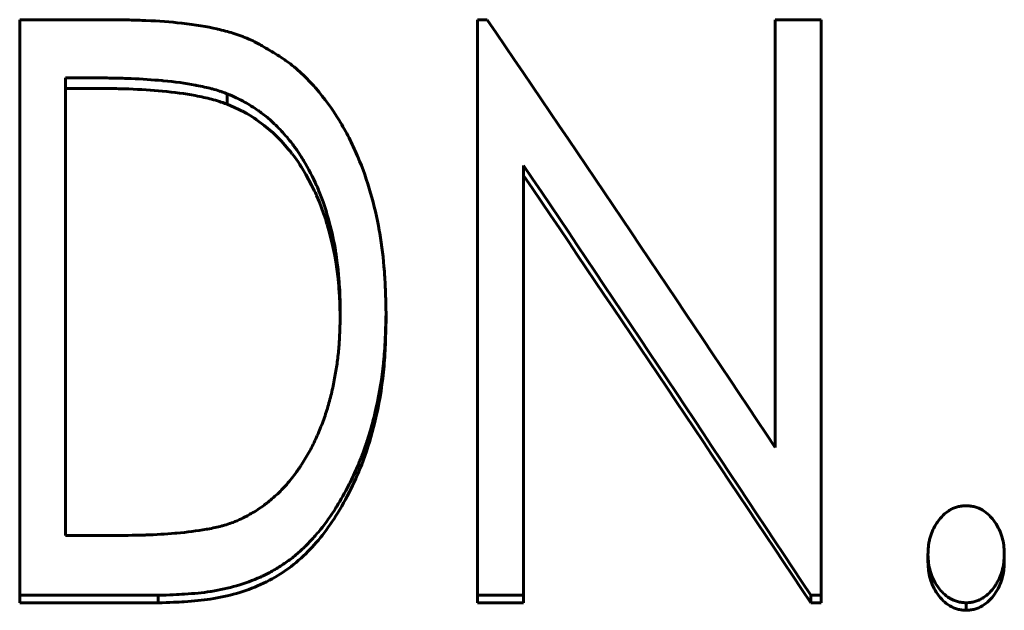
# Model space of a CAD drawing. Header units: millimetres. Extents: x 0 to 428, y 0 to 297.
# Tile 16 of 26: x 117.59 to 125.03, y 162.52 to 166.98. Entities that reach past the tile are written whole.
import ezdxf

# ---------------------------------------------------------------- set-up
doc = ezdxf.new("R2010")
doc.units = ezdxf.units.MM
doc.linetypes.add('K5LT_BASIC', pattern=[0])
doc.layers.add('Системный слой (1)', color=251, linetype='Continuous', true_color=0x6c6c6c)

# ---------------------------------------------------------------- blocks, each defined once
blk = doc.blocks.new('U29')
at = {"layer": 'Системный слой (1)', "color": 150, "linetype": 'K5LT_BASIC', "lineweight": 60, "true_color": 0x0080ff}
for p, q in [((119.2099, 166.313), (119.1559, 166.3368)), ((119.2436, 166.2974), (119.2099, 166.313)), ((119.2578, 166.2904), (119.2436, 166.2974)), ((119.2642, 166.2872), (119.2578, 166.2904)), ((119.2672, 166.2856), (119.2642, 166.2872)), ((119.2687, 166.2849), (119.2672, 166.2856)), ((119.2694, 166.2845), (119.2687, 166.2849)), ((119.2698, 166.2843), (119.2694, 166.2845)), ((119.27, 166.2842), (119.2698, 166.2843)), ((119.2701, 166.2841), (119.27, 166.2842)), ((119.3026, 166.2663), (119.2701, 166.2841)), ((119.3401, 166.2439), (119.3026, 166.2663)), ((119.3587, 166.2319), (119.3401, 166.2439)), ((119.3681, 166.2257), (119.3587, 166.2319)), ((119.3727, 166.2226), (119.3681, 166.2257)), ((119.375, 166.221), (119.3727, 166.2226)), ((119.3762, 166.2202), (119.375, 166.221)), ((119.3768, 166.2198), (119.3762, 166.2202)), ((119.3771, 166.2196), (119.3768, 166.2198)), ((119.3772, 166.2195), (119.3771, 166.2196)), ((119.4346, 166.1776), (119.3772, 166.2195)), ((119.5024, 166.1202), (119.4346, 166.1776)), ((119.5345, 166.0896), (119.5024, 166.1202)), ((119.5501, 166.0738), (119.5345, 166.0896)), ((119.5578, 166.0657), (119.5501, 166.0738)), ((119.5616, 166.0617), (119.5578, 166.0657)), ((119.5635, 166.0597), (119.5616, 166.0617)), ((119.5645, 166.0587), (119.5635, 166.0597)), ((119.5649, 166.0582), (119.5645, 166.0587)), ((119.5652, 166.0579), (119.5649, 166.0582)), ((119.5653, 166.0578), (119.5652, 166.0579)), ((119.5915, 166.0288), (119.5653, 166.0578)), ((119.6192, 165.9964), (119.5915, 166.0288)), ((119.6324, 165.9801), (119.6192, 165.9964)), ((119.6389, 165.9719), (119.6324, 165.9801)), ((119.6421, 165.9678), (119.6389, 165.9719)), ((119.6437, 165.9658), (119.6421, 165.9678)), ((119.6445, 165.9647), (119.6437, 165.9658)), ((119.6449, 165.9642), (119.6445, 165.9647)), ((119.6451, 165.964), (119.6449, 165.9642)), ((119.6452, 165.9638), (119.6451, 165.964)), ((119.6655, 165.9368), (119.6452, 165.9638)), ((119.6905, 165.9011), (119.6655, 165.9368)), ((119.703, 165.8823), (119.6905, 165.9011)), ((119.7092, 165.8726), (119.703, 165.8823)), ((119.7124, 165.8678), (119.7092, 165.8726)), ((119.7139, 165.8653), (119.7124, 165.8678)), ((119.7147, 165.8641), (119.7139, 165.8653)), ((119.7151, 165.8635), (119.7147, 165.8641)), ((119.7153, 165.8631), (119.7151, 165.8635)), ((119.7154, 165.863), (119.7153, 165.8631)), ((119.75, 165.8059), (119.7154, 165.863)), ((119.7933, 165.7267), (119.75, 165.8059)), ((119.8129, 165.687), (119.7933, 165.7267)), ((119.8222, 165.6672), (119.8129, 165.687)), ((119.8267, 165.6573), (119.8222, 165.6672)), ((119.829, 165.6523), (119.8267, 165.6573)), ((119.8301, 165.6498), (119.829, 165.6523)), ((119.8306, 165.6486), (119.8301, 165.6498)), ((119.8309, 165.648), (119.8306, 165.6486)), ((119.831, 165.6477), (119.8309, 165.648)), ((119.8311, 165.6475), (119.831, 165.6477)), ((119.8522, 165.5975), (119.8311, 165.6475)), ((119.884, 165.5119), (119.8522, 165.5975)), ((119.8993, 165.466), (119.884, 165.5119)), ((119.9067, 165.4423), (119.8993, 165.466)), ((119.9104, 165.4302), (119.9067, 165.4423)), ((119.9123, 165.4241), (119.9104, 165.4302)), ((119.9132, 165.4211), (119.9123, 165.4241)), ((119.9137, 165.4195), (119.9132, 165.4211)), ((119.9139, 165.4188), (119.9137, 165.4195)), ((119.914, 165.4184), (119.9139, 165.4188)), ((119.9141, 165.4182), (119.914, 165.4184)), ((119.9286, 165.3672), (119.9141, 165.4182)), ((119.9517, 165.2739), (119.9286, 165.3672)), ((119.9614, 165.2274), (119.9517, 165.2739)), ((119.9659, 165.2042), (119.9614, 165.2274)), ((119.968, 165.1926), (119.9659, 165.2042)), ((119.969, 165.1868), (119.968, 165.1926)), ((119.9695, 165.1839), (119.969, 165.1868)), ((119.9698, 165.1824), (119.9695, 165.1839)), ((119.9699, 165.1817), (119.9698, 165.1824)), ((119.97, 165.1814), (119.9699, 165.1817)), ((119.97, 165.1812), (119.97, 165.1814)), ((119.978, 165.1318), (119.97, 165.1812)), ((119.9903, 165.0384), (119.978, 165.1318)), ((119.9954, 164.9895), (119.9903, 165.0384)), ((119.9978, 164.9646), (119.9954, 164.9895)), ((119.9989, 164.9519), (119.9978, 164.9646)), ((119.9994, 164.9456), (119.9989, 164.9519)), ((119.9997, 164.9424), (119.9994, 164.9456)), ((119.9998, 164.9408), (119.9997, 164.9424)), ((119.9999, 164.94), (119.9998, 164.9408)), ((119.9999, 164.9396), (119.9999, 164.94)), ((119.9999, 164.9394), (119.9999, 164.9396)), ((120.0006, 164.931), (119.9999, 164.9394)), ((120.0045, 164.8737), (120.0006, 164.931)), ((120.006, 164.8455), (120.0045, 164.8737)), ((120.0066, 164.8315), (120.006, 164.8455)), ((120.0069, 164.8245), (120.0066, 164.8315)), ((120.007, 164.821), (120.0069, 164.8245)), ((120.0071, 164.8193), (120.007, 164.821)), ((120.0071, 164.8184), (120.0071, 164.8193)), ((120.0071, 164.818), (120.0071, 164.8184)), ((120.0071, 164.8177), (120.0071, 164.818)), ((120.0071, 164.8176), (120.0071, 164.8177)), ((120.009, 164.7346), (120.0071, 164.8176))]:
    blk.add_line(p, q, dxfattribs=at)

msp = doc.modelspace()

# ---------------------------------------------------------------- linework, layer by layer
at = {"layer": 'Системный слой (1)', "color": 150, "linetype": 'K5LT_BASIC', "lineweight": 60, "true_color": 0x0080ff}
for p, q in [((117.5865, 162.6296), (117.5865, 166.9753)), ((117.5865, 166.9753), (118.268, 166.9753)), ((121.048, 162.6296), (121.048, 166.9753)), ((121.048, 166.9753), (121.121, 166.9753)), ((123.298, 166.9753), (123.6442, 166.9753)), ((123.298, 163.7463), (123.298, 166.9753)), ((123.6442, 162.6296), (123.6442, 166.9753)), ((117.9326, 163.081), (117.9326, 166.5358)), ((118.1598, 166.5358), (117.9326, 166.5358)), ((118.1598, 166.4565), (117.9326, 166.4565)), ((119.1559, 166.4154), (119.1559, 166.3368)), ((121.3942, 162.6296), (121.3942, 165.8755)), ((120.3557, 164.7638), (120.3557, 164.6947)), ((117.9326, 163.081), (118.3049, 163.081)), ((124.4518, 162.9401), (124.4518, 162.8814)), ((125.0288, 162.9401), (125.0288, 162.8814)), ((117.5865, 162.6296), (117.5865, 162.5727)), ((118.6321, 162.6296), (117.5865, 162.6296)), ((118.6321, 162.6296), (118.6321, 162.5727)), ((121.048, 162.6296), (121.048, 162.5727)), ((121.3942, 162.6296), (121.048, 162.6296)), ((121.3942, 162.6296), (121.3942, 162.5727)), ((123.5657, 162.6296), (123.5657, 162.5727)), ((123.6442, 162.6296), (123.5657, 162.6296)), ((123.6442, 162.6296), (123.6442, 162.5727)), ((118.6321, 162.5727), (117.5865, 162.5727)), ((121.3942, 162.5727), (121.048, 162.5727)), ((123.6442, 162.5727), (123.5657, 162.5727)), ((124.7403, 162.5731), (124.7403, 162.5165))]:
    msp.add_line(p, q, dxfattribs=at)
for points, knots in [([(118.268, 166.9753), (118.3474, 166.9746), (118.4074, 166.9737), (118.4498, 166.9726), (118.4527, 166.9725), (118.4813, 166.9718), (118.5069, 166.9709), (118.535, 166.9697), (118.5376, 166.9696), (118.6381, 166.9652), (118.7275, 166.9584), (118.81, 166.949), (118.8109, 166.9488), (118.9146, 166.9368), (119.003, 166.9225), (119.0789, 166.9054), (119.0798, 166.9052), (119.1233, 166.8953), (119.1621, 166.8851), (119.2026, 166.8728), (119.2072, 166.8713), (119.2324, 166.8633), (119.2523, 166.8562), (119.2737, 166.8479), (119.2755, 166.8472), (119.2903, 166.8414), (119.3111, 166.8327), (119.3389, 166.821)], [0, 0, 0, 0, 0.1640625, 0.1640625, 0.171875, 0.171875, 0.2421875, 0.2421875, 0.25, 0.25, 0.4960938, 0.4960938, 0.5, 0.5, 0.7460938, 0.7460938, 0.75, 0.75, 0.859375, 0.859375, 0.875, 0.875, 0.9335938, 0.9335938, 0.9375, 0.9375, 0.9999991, 0.9999991, 0.9999991, 0.9999991]), ([(119.3389, 166.821), (119.3692, 166.8045), (119.4212, 166.776), (119.4582, 166.755), (119.4733, 166.7462), (119.4735, 166.7462), (119.5174, 166.7205), (119.5558, 166.6962), (119.5943, 166.6695), (119.5987, 166.6664), (119.6425, 166.635), (119.6805, 166.6038), (119.7364, 166.5519), (119.7709, 166.5179), (119.8047, 166.481), (119.8226, 166.4605), (119.825, 166.4577), (119.8907, 166.3814), (119.9488, 166.3016), (120.0275, 166.1732), (120.0757, 166.0873), (120.1186, 165.9959), (120.1395, 165.9474), (120.1409, 165.944), (120.1792, 165.8538), (120.2419, 165.6759), (120.2867, 165.4815), (120.3054, 165.377), (120.3067, 165.37), (120.3241, 165.2686), (120.3359, 165.1722), (120.3432, 165.0714), (120.3435, 165.0679), (120.3452, 165.0428), (120.348, 164.9963), (120.3503, 164.9442), (120.3513, 164.9164), (120.3513, 164.9152), (120.3526, 164.8812), (120.354, 164.8309), (120.3557, 164.7638)], [0, 0, 0, 0, 0.03125, 0.061523, 0.061523, 0.0625, 0.0625, 0.117188, 0.117188, 0.125, 0.125, 0.1875, 0.1875, 0.21875, 0.246094, 0.246094, 0.25, 0.25, 0.375, 0.375, 0.4375, 0.496094, 0.496094, 0.5, 0.5, 0.625, 0.742188, 0.742188, 0.75, 0.75, 0.871094, 0.871094, 0.875, 0.875, 0.90625, 0.936523, 0.936523, 0.9375, 0.9375, 1, 1, 1, 1]), ([(119.1559, 166.4154), (119.1428, 166.4202), (119.1213, 166.428), (119.1055, 166.4335), (119.0984, 166.4359), (119.098, 166.436), (119.0796, 166.4422), (119.062, 166.4475), (119.0417, 166.453), (119.0387, 166.4538), (119.0035, 166.4631), (118.9655, 166.4715), (118.9194, 166.4804), (118.916, 166.4811), (118.8403, 166.4954), (118.7599, 166.5064), (118.6695, 166.5148), (118.6663, 166.5151), (118.5901, 166.522), (118.5117, 166.5271), (118.4232, 166.531), (118.4173, 166.5312), (118.3717, 166.5331), (118.331, 166.5342), (118.2886, 166.5348), (118.2868, 166.5349), (118.258, 166.5353), (118.216, 166.5356), (118.1598, 166.5358)], [0, 0, 0, 0, 0.03125, 0.058594, 0.058594, 0.0625, 0.0625, 0.117188, 0.117188, 0.125, 0.125, 0.242188, 0.242188, 0.25, 0.25, 0.492188, 0.492188, 0.5, 0.5, 0.734375, 0.734375, 0.75, 0.75, 0.871094, 0.871094, 0.875, 0.875, 1, 1, 1, 1]), ([(119.1559, 166.3368), (119.1297, 166.3463), (119.11, 166.3533), (119.0968, 166.3577), (119.0771, 166.3643), (119.057, 166.3702), (119.0365, 166.3756), (119.0013, 166.3848), (118.9603, 166.3938), (118.9136, 166.4025), (118.8378, 166.4168), (118.7546, 166.428), (118.6639, 166.4361), (118.585, 166.4432), (118.5011, 166.4486), (118.4121, 166.4522), (118.3703, 166.4538), (118.3282, 166.455), (118.286, 166.4556), (118.2579, 166.456), (118.2158, 166.4563), (118.1598, 166.4565)], [0, 0, 0, 0, 0.0625, 0.0625, 0.0625, 0.125, 0.125, 0.125, 0.25, 0.25, 0.25, 0.5, 0.5, 0.5, 0.75, 0.75, 0.75, 0.875, 0.875, 0.875, 1, 1, 1, 1]), ([(120.0095, 164.7647), (120.0092, 164.792), (120.0088, 164.8159), (120.0082, 164.8465), (120.0078, 164.8641), (120.0074, 164.8787), (120.0072, 164.8857), (120.0072, 164.8862), (120.0061, 164.9174), (120.0045, 164.9478), (120.0016, 164.9891), (120.0008, 164.9989), (119.9964, 165.0536), (119.9889, 165.1273), (119.9792, 165.1962), (119.9732, 165.2343), (119.9717, 165.2432), (119.9573, 165.327), (119.9401, 165.4014), (119.917, 165.4814), (119.9157, 165.486), (119.9013, 165.5346), (119.8763, 165.6112), (119.8496, 165.6793), (119.8348, 165.7136), (119.8331, 165.7175), (119.8032, 165.7854), (119.7702, 165.8486), (119.7266, 165.9208), (119.7213, 165.9295), (119.7038, 165.9573), (119.6863, 165.9839), (119.6687, 166.0087), (119.657, 166.0248), (119.6514, 166.0323), (119.6331, 166.0561), (119.6203, 166.072), (119.5936, 166.1035), (119.5794, 166.1195), (119.5372, 166.1652), (119.4851, 166.2155), (119.4282, 166.2608), (119.3945, 166.2854), (119.3862, 166.2913), (119.3596, 166.3096), (119.3251, 166.3319), (119.2904, 166.3517), (119.2724, 166.3612), (119.2709, 166.362), (119.2449, 166.3757), (119.2068, 166.3934), (119.1559, 166.4154)], [0, 0, 0, 0, 0.03125, 0.03125, 0.046875, 0.0605469, 0.0605469, 0.0625, 0.0625, 0.109375, 0.109375, 0.125, 0.125, 0.1875, 0.234375, 0.234375, 0.25, 0.25, 0.3671875, 0.3671875, 0.375, 0.375, 0.4375, 0.4921875, 0.4921875, 0.5, 0.5, 0.609375, 0.609375, 0.625, 0.625, 0.65625, 0.671875, 0.671875, 0.6875, 0.6875, 0.71875, 0.71875, 0.75, 0.75, 0.8125, 0.859375, 0.859375, 0.875, 0.875, 0.90625, 0.9355469, 0.9355469, 0.9375, 0.9375, 0.9999994, 0.9999994, 0.9999994, 0.9999994]), ([(120.3557, 164.7638), (120.3546, 164.7213), (120.3536, 164.6841), (120.3521, 164.6362), (120.3511, 164.6079), (120.3502, 164.5846), (120.3497, 164.5738), (120.3497, 164.5735), (120.3481, 164.5374), (120.3445, 164.4747), (120.3397, 164.4176), (120.3369, 164.3885), (120.3365, 164.3853), (120.3247, 164.2711), (120.3068, 164.1606), (120.2786, 164.0342), (120.2751, 164.0187), (120.2556, 163.9376), (120.2295, 163.8434), (120.1989, 163.754), (120.1776, 163.6954), (120.1658, 163.6649), (120.1352, 163.5903), (120.1154, 163.5461), (120.0871, 163.488), (120.0796, 163.4728), (120.0437, 163.4028), (120.0139, 163.3502), (119.9807, 163.2968), (119.9788, 163.2939), (119.9391, 163.231), (119.9, 163.1761), (119.8388, 163.1002), (119.7998, 163.0548), (119.7592, 163.0131), (119.7372, 162.9918), (119.7347, 162.9894), (119.7073, 162.9634), (119.6824, 162.9415), (119.6314, 162.9005), (119.6057, 162.8815), (119.5519, 162.8454), (119.4997, 162.8135), (119.4443, 162.7853), (119.4139, 162.7711), (119.4098, 162.7692), (119.3493, 162.7418), (119.2311, 162.6984), (119.1005, 162.6697), (119.0311, 162.6588), (119.0286, 162.6584), (118.9692, 162.6494), (118.9047, 162.6427), (118.8323, 162.6381), (118.8307, 162.638), (118.7862, 162.6352), (118.7202, 162.6324), (118.6321, 162.6296)], [0, 0, 0, 0, 0.03125, 0.03125, 0.046875, 0.061523, 0.061523, 0.0625, 0.0625, 0.09375, 0.121094, 0.121094, 0.125, 0.125, 0.234375, 0.234375, 0.25, 0.25, 0.3125, 0.34375, 0.34375, 0.375, 0.375, 0.421875, 0.421875, 0.4375, 0.4375, 0.496094, 0.496094, 0.5, 0.5, 0.5625, 0.5625, 0.59375, 0.621094, 0.621094, 0.625, 0.625, 0.65625, 0.65625, 0.6875, 0.6875, 0.71875, 0.746094, 0.746094, 0.75, 0.75, 0.8125, 0.873047, 0.873047, 0.875, 0.875, 0.936523, 0.936523, 0.9375, 0.9375, 1, 1, 1, 1]), ([(119.2307, 163.1928), (119.2544, 163.2041), (119.2751, 163.2142), (119.2892, 163.2213), (119.2922, 163.2228), (119.295, 163.2242), (119.3111, 163.2325), (119.3242, 163.2395), (119.3532, 163.2559), (119.3691, 163.2656), (119.4014, 163.2867), (119.4255, 163.3035), (119.4495, 163.322), (119.4655, 163.3346), (119.4738, 163.3414), (119.4975, 163.3611), (119.5125, 163.3741), (119.5407, 163.4), (119.5537, 163.4127), (119.579, 163.4387), (119.6044, 163.4664), (119.6301, 163.4974), (119.6559, 163.5301), (119.6671, 163.5449), (119.6842, 163.5684), (119.6899, 163.5763), (119.701, 163.5923), (119.7067, 163.6006), (119.733, 163.6398), (119.753, 163.6726), (119.7815, 163.7242), (119.7907, 163.7419), (119.8162, 163.7927), (119.8483, 163.862), (119.8764, 163.9347), (119.9025, 164.0091), (119.9137, 164.0446), (119.9345, 164.1187), (119.9436, 164.1557), (119.9608, 164.2348), (119.9683, 164.2731), (119.9809, 164.3471), (119.986, 164.3822), (119.9948, 164.4564), (119.9993, 164.5042), (120.0025, 164.5539), (120.0033, 164.5664), (120.0034, 164.5686), (120.0038, 164.5753), (120.0041, 164.5806), (120.0051, 164.6008), (120.0058, 164.6172), (120.0076, 164.6716), (120.0087, 164.7147), (120.0095, 164.7647)], [0, 0, 0, 0, 0.03125, 0.035156, 0.035156, 0.039062, 0.039062, 0.0625, 0.0625, 0.09375, 0.09375, 0.125, 0.140625, 0.140625, 0.15625, 0.15625, 0.1875, 0.1875, 0.21875, 0.21875, 0.25, 0.28125, 0.28125, 0.3125, 0.3125, 0.328125, 0.328125, 0.34375, 0.34375, 0.40625, 0.40625, 0.4375, 0.4375, 0.5, 0.5625, 0.5625, 0.625, 0.625, 0.6875, 0.6875, 0.75, 0.75, 0.8125, 0.8125, 0.875, 0.890625, 0.890625, 0.894531, 0.894531, 0.90625, 0.90625, 0.9375, 0.9375, 1, 1, 1, 1]), ([(120.3557, 164.6947), (120.3536, 164.6101), (120.3516, 164.5467), (120.3497, 164.5044), (120.3466, 164.4347), (120.342, 164.3713), (120.3361, 164.3143), (120.3231, 164.1891), (120.3015, 164.0636), (120.2712, 163.9377), (120.2463, 163.8344), (120.2165, 163.7364), (120.1818, 163.6439), (120.1546, 163.5716), (120.124, 163.5009), (120.0899, 163.4318), (120.0544, 163.3601), (120.0166, 163.2926), (119.9765, 163.2295), (119.9017, 163.1118), (119.8201, 163.0111), (119.7317, 162.9275), (119.683, 162.8815), (119.632, 162.8407), (119.5788, 162.8052), (119.525, 162.7693), (119.4675, 162.7375), (119.4063, 162.7099), (119.2925, 162.6585), (119.166, 162.6223), (119.0268, 162.601), (118.9685, 162.5922), (118.9029, 162.5855), (118.83, 162.5809), (118.7864, 162.5782), (118.7204, 162.5755), (118.6321, 162.5727)], [0, 0, 0, 0, 0.0625, 0.0625, 0.0625, 0.125, 0.125, 0.125, 0.25, 0.25, 0.25, 0.35, 0.35, 0.35, 0.425, 0.425, 0.425, 0.5, 0.5, 0.5, 0.625, 0.625, 0.625, 0.6875, 0.6875, 0.6875, 0.75, 0.75, 0.75, 0.875, 0.875, 0.875, 0.9375, 0.9375, 0.9375, 1, 1, 1, 1]), ([(124.4518, 162.9401), (124.4525, 162.9543), (124.4531, 162.9668), (124.4541, 162.9828), (124.4548, 162.9913), (124.4554, 162.9985), (124.4558, 163.0023), (124.4559, 163.0027), (124.4572, 163.0149), (124.4588, 163.0256), (124.4629, 163.0465), (124.4652, 163.0566), (124.479, 163.1061), (124.4957, 163.1424), (124.5198, 163.1783), (124.5212, 163.1803), (124.5367, 163.2023), (124.5641, 163.2347), (124.5944, 163.2588), (124.6112, 163.2696), (124.613, 163.2707), (124.6251, 163.2779), (124.6399, 163.2855), (124.655, 163.2912), (124.6651, 163.2947), (124.6707, 163.2963), (124.6843, 163.2999), (124.6943, 163.3017), (124.7062, 163.3032), (124.7072, 163.3033), (124.7148, 163.3043), (124.7257, 163.3052), (124.7403, 163.3063)], [0.0000042, 0.0000042, 0.0000042, 0.0000042, 0.0625, 0.0625, 0.09375, 0.1171875, 0.1171875, 0.125, 0.125, 0.1875, 0.1875, 0.25, 0.25, 0.484375, 0.484375, 0.5, 0.5, 0.625, 0.734375, 0.734375, 0.75, 0.75, 0.8125, 0.84375, 0.84375, 0.875, 0.875, 0.9335938, 0.9335938, 0.9375, 0.9375, 1, 1, 1, 1]), ([(124.7403, 163.3063), (124.7539, 163.3053), (124.7643, 163.3044), (124.772, 163.3035), (124.7722, 163.3035), (124.7789, 163.3027), (124.7845, 163.3018), (124.7952, 163.2999), (124.7999, 163.2989), (124.8156, 163.2949), (124.8334, 163.2889), (124.8506, 163.2804), (124.8602, 163.275), (124.8629, 163.2734), (124.8821, 163.2617), (124.9104, 163.2395), (124.9361, 163.2103), (124.9502, 163.1919), (124.9538, 163.1869), (124.9829, 163.1453), (125.0016, 163.1063), (125.0178, 163.0484), (125.0216, 163.0289), (125.0243, 163.0068), (125.0245, 163.0049), (125.0261, 162.9899), (125.0275, 162.9686), (125.0288, 162.9401)], [0, 0, 0, 0, 0.0585938, 0.0585938, 0.0625, 0.0625, 0.09375, 0.09375, 0.125, 0.125, 0.1875, 0.234375, 0.234375, 0.25, 0.25, 0.375, 0.46875, 0.46875, 0.5, 0.5, 0.75, 0.75, 0.8671875, 0.8671875, 0.875, 0.875, 0.9999959, 0.9999959, 0.9999959, 0.9999959]), ([(118.3049, 163.081), (118.4039, 163.0816), (118.4812, 163.0829), (118.5377, 163.0848), (118.5381, 163.0849), (118.6165, 163.0876), (118.6899, 163.092), (118.7642, 163.0983), (118.7685, 163.0986), (118.8511, 163.106), (118.9262, 163.1157), (119.0011, 163.1288), (119.0031, 163.1291), (119.0468, 163.1369), (119.0829, 163.1447), (119.1161, 163.1535), (119.1179, 163.154), (119.138, 163.1595), (119.1555, 163.1649), (119.1738, 163.1713), (119.1753, 163.1718), (119.1882, 163.1764), (119.2065, 163.1833), (119.2307, 163.1928)], [0, 0, 0, 0, 0.2460938, 0.2460938, 0.25, 0.25, 0.484375, 0.484375, 0.5, 0.5, 0.7421875, 0.7421875, 0.75, 0.75, 0.8671875, 0.8671875, 0.875, 0.875, 0.9335937, 0.9335937, 0.9375, 0.9375, 0.9999988, 0.9999988, 0.9999988, 0.9999988]), ([(124.7403, 162.5731), (124.7267, 162.5741), (124.7163, 162.5749), (124.7086, 162.5758), (124.7084, 162.5758), (124.6959, 162.5773), (124.6854, 162.5793), (124.6657, 162.5846), (124.6484, 162.5908), (124.631, 162.5995), (124.621, 162.6051), (124.6181, 162.6068), (124.5985, 162.6186), (124.5698, 162.6408), (124.5441, 162.6698), (124.5302, 162.688), (124.5265, 162.693), (124.5109, 162.7155), (124.5001, 162.7341), (124.4818, 162.7727), (124.4742, 162.7931), (124.4632, 162.8323), (124.4592, 162.8519), (124.4565, 162.8735), (124.4563, 162.8753), (124.4546, 162.8903), (124.4531, 162.9116), (124.4518, 162.9401)], [0, 0, 0, 0, 0.058594, 0.058594, 0.0625, 0.0625, 0.125, 0.125, 0.1875, 0.234375, 0.234375, 0.25, 0.25, 0.375, 0.46875, 0.46875, 0.5, 0.5, 0.625, 0.625, 0.75, 0.75, 0.867188, 0.867188, 0.875, 0.875, 1, 1, 1, 1]), ([(125.0288, 162.9401), (125.0281, 162.9259), (125.0274, 162.9135), (125.0263, 162.8975), (125.0257, 162.889), (125.025, 162.8818), (125.0246, 162.878), (125.0246, 162.8776), (125.0219, 162.854), (125.0178, 162.8331), (125.0066, 162.7938), (124.9987, 162.7735), (124.9804, 162.7362), (124.9711, 162.7199), (124.9595, 162.7023), (124.9582, 162.7004), (124.9434, 162.6788), (124.9166, 162.6467), (124.8861, 162.6221), (124.8689, 162.6109), (124.867, 162.6096), (124.8548, 162.6021), (124.84, 162.5944), (124.8251, 162.5884), (124.8151, 162.5849), (124.8098, 162.5832), (124.7962, 162.5795), (124.7862, 162.5776), (124.7744, 162.5761), (124.7734, 162.576), (124.7658, 162.5751), (124.7549, 162.5741), (124.7403, 162.5731)], [0, 0, 0, 0, 0.0625, 0.0625, 0.09375, 0.117188, 0.117188, 0.125, 0.125, 0.25, 0.25, 0.375, 0.375, 0.484375, 0.484375, 0.5, 0.5, 0.625, 0.734375, 0.734375, 0.75, 0.75, 0.8125, 0.84375, 0.84375, 0.875, 0.875, 0.933594, 0.933594, 0.9375, 0.9375, 1, 1, 1, 1]), ([(124.7403, 162.5165), (124.7259, 162.5175), (124.715, 162.5184), (124.7077, 162.5193), (124.6959, 162.5207), (124.6852, 162.5227), (124.6755, 162.5253), (124.6559, 162.5306), (124.6361, 162.5392), (124.6159, 162.5512), (124.5811, 162.572), (124.5503, 162.6017), (124.5234, 162.6402), (124.4985, 162.6759), (124.4802, 162.7143), (124.4685, 162.7553), (124.4628, 162.7754), (124.4587, 162.7962), (124.4562, 162.8178), (124.4546, 162.8318), (124.4531, 162.853), (124.4518, 162.8814)], [0, 0, 0, 0, 0.0625, 0.0625, 0.0625, 0.125, 0.125, 0.125, 0.25, 0.25, 0.25, 0.5, 0.5, 0.5, 0.75, 0.75, 0.75, 0.875, 0.875, 0.875, 1, 1, 1, 1]), ([(125.0288, 162.8814), (125.0275, 162.8531), (125.026, 162.8319), (125.0244, 162.8179), (125.0219, 162.7958), (125.0178, 162.775), (125.0122, 162.7554), (125.0066, 162.7359), (124.9988, 162.7161), (124.9889, 162.6959), (124.9792, 162.6762), (124.9684, 162.6578), (124.9566, 162.6406), (124.9302, 162.6025), (124.8995, 162.5727), (124.8645, 162.5513), (124.845, 162.5394), (124.8252, 162.5307), (124.805, 162.5252), (124.7957, 162.5227), (124.785, 162.5207), (124.7729, 162.5193), (124.7659, 162.5184), (124.755, 162.5175), (124.7403, 162.5165)], [0, 0, 0, 0, 0.125, 0.125, 0.125, 0.25, 0.25, 0.25, 0.375, 0.375, 0.375, 0.5, 0.5, 0.5, 0.75, 0.75, 0.75, 0.875, 0.875, 0.875, 0.9375, 0.9375, 0.9375, 1, 1, 1, 1])]:
    msp.add_open_spline(points, degree=3, knots=knots, dxfattribs=at)
for points in [[(121.121, 166.9753), (121.8467, 165.9121), (122.5723, 164.8347), (123.298, 163.7463)], [(123.5657, 162.6296), (122.8419, 163.7225), (122.118, 164.8055), (121.3942, 165.8755)], [(123.5657, 162.5727), (122.8419, 163.6593), (122.118, 164.7361), (121.3942, 165.8)]]:
    msp.add_open_spline(points, degree=3, dxfattribs=at)

# ---------------------------------------------------------------- block references
at = {"layer": 'Системный слой (1)'}
msp.add_blockref('U29', (0, 0), dxfattribs=at)

doc.saveas('drawing.dxf')
